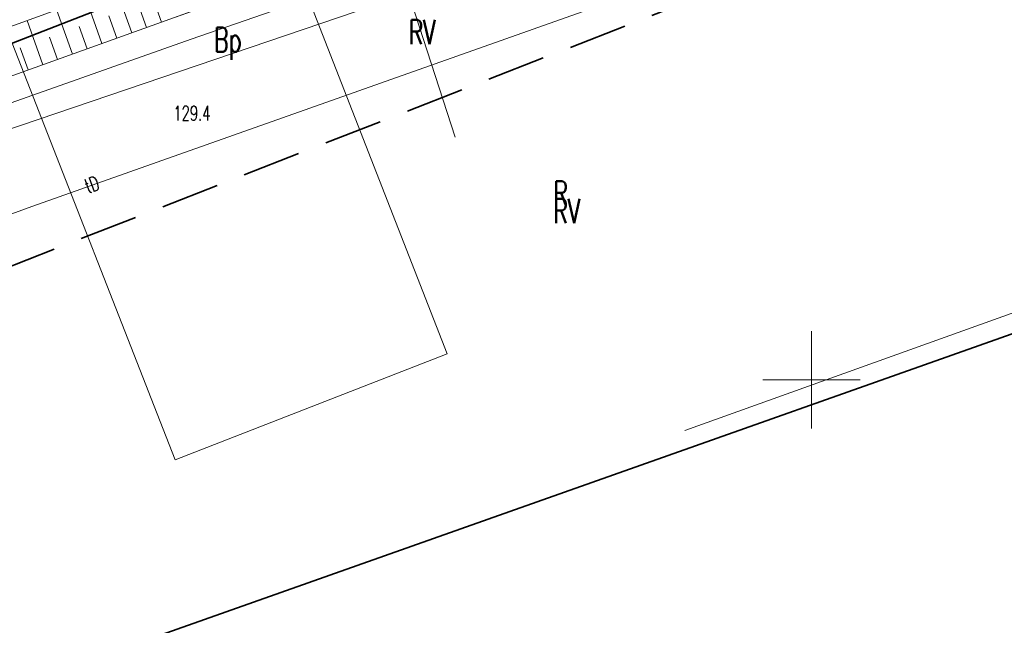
# Model space of a CAD drawing. Header units: metres. Extents: x 6496648 to 6497944, y 5962794 to 5963351.
# Tile 57 of 88: x 6497359 to 6497410, y 5963037 to 5963069. Entities that reach past the tile are written whole.
import ezdxf

# ---------------------------------------------------------------- set-up
doc = ezdxf.new("R2010")
doc.units = ezdxf.units.M
doc.header["$MEASUREMENT"] = 0
doc.linetypes.add('L_0_04', pattern=[1.5, 1, -0.5])
for name, color, linetype, lineweight in [('000_INNE__NIEZYDENTYFIKOWANE_', 8, 'CONTINUOUS', 13), ('209_OPIS_KONTURU_KLASYFIKACYJNEGO', 8, 'CONTINUOUS', 13), ('210_OZNACZENIE_UzYTKU', 8, 'CONTINUOUS', 13), ('217_GRANICA_KONTURU_KLASYFIKCYJNEGO', 8, 'CONTINUOUS', 13), ('218_GRANICA_UzYTKU', 8, 'CONTINUOUS', 13), ('219_LINIA_GRANICY', 3, 'CONTINUOUS', 35), ('OGRODZENIE_TRWAlE__LINIA_', 8, 'CONTINUOUS', 13), ('PRZEWoD_ELEKTROENERGETYCZNY__LINIA_', 1, 'CONTINUOUS', 13), ('PRZEWoD_TELEKOMUNIKACYJNY__LINIA_', 30, 'CONTINUOUS', 13), ('PRZEWoD_TELEKOMUNIKACYJNY__LINIA__ATR1', 30, 'CONTINUOUS', 13), ('PUNKT_WYSOKOsCIOWY_NATURALNY_ATR2', 8, 'CONTINUOUS', 13), ('siatka', 8, 'CONTINUOUS', 13), ('SKARPA_NIEUMOCNIONA__POWIERZCHNIA_', 8, 'CONTINUOUS', 13), ('ZAKRES', 190, 'L_0_04', 35)]:
    doc.layers.add(name, color=color, linetype=linetype, lineweight=lineweight)
doc.styles.get("Standard").update_dxf_attribs({"font": 'simplex.shx'})

msp = doc.modelspace()

# ---------------------------------------------------------------- linework, layer by layer
at = {"layer": '000_INNE__NIEZYDENTYFIKOWANE_', "flags": 128}
for points in [[(6497366.59, 5963068.39), (6497365.76, 5963070.68)], [(6497365.06, 5963067.84), (6497364.24, 5963070.13)], [(6497363.53, 5963067.29), (6497362.71, 5963069.58)], [(6497365.82, 5963068.11), (6497365.41, 5963069.26)], [(6497362.01, 5963066.75), (6497361.19, 5963069.03)], [(6497364.29, 5963067.57), (6497363.88, 5963068.71)], [(6497360.49, 5963066.2), (6497359.68, 5963068.48)], [(6497362.77, 5963067.02), (6497362.36, 5963068.16)], [(6497361.25, 5963066.47), (6497360.84, 5963067.61)], [(6497359.73, 5963065.93), (6497359.33, 5963067.07)]]:
    msp.add_lwpolyline(points, dxfattribs=at)
at = {"layer": '217_GRANICA_KONTURU_KLASYFIKCYJNEGO', "flags": 128}
for points in [[(6497372.92, 5963072.77), (6497381.27, 5963051.35)], [(6497367.3, 5963045.89), (6497358.91, 5963067.31)], [(6497347.46, 5963030.16), (6497416.47, 5963054.55)], [(6497381.27, 5963051.35), (6497367.3, 5963045.89)]]:
    msp.add_lwpolyline(points, dxfattribs=at)
at = {"layer": '218_GRANICA_UzYTKU', "flags": 128}
for points in [[(6497358.91, 5963067.31), (6497372.92, 5963072.77)], [(6497372.92, 5963072.77), (6497381.27, 5963051.35)], [(6497367.3, 5963045.89), (6497358.91, 5963067.31)], [(6497347.46, 5963030.16), (6497416.47, 5963054.55)], [(6497381.27, 5963051.35), (6497367.3, 5963045.89)]]:
    msp.add_lwpolyline(points, dxfattribs=at)
at = {"layer": '219_LINIA_GRANICY', "flags": 128}
for points in [[(6497343.42, 5963061.28), (6497425.44, 5963093.23)], [(6497347.46, 5963030.16), (6497416.47, 5963054.55)]]:
    msp.add_lwpolyline(points, dxfattribs=at)
at = {"layer": 'OGRODZENIE_TRWAlE__LINIA_', "flags": 128}
msp.add_lwpolyline([(6497348.29, 5963061.82), (6497349.33, 5963062.2), (6497367.01, 5963068.54), (6497378.41, 5963072.58), (6497381.68, 5963062.48)], dxfattribs=at)
at = {"layer": 'PRZEWoD_ELEKTROENERGETYCZNY__LINIA_', "flags": 128}
for points in [[(6497487.45, 5963156.14), (6497489.85, 5963140.11), (6497477.09, 5963135.33), (6497465.18, 5963130.88), (6497457.06, 5963127.84), (6497447.51, 5963124.47), (6497428.41, 5963117.7), (6497428.38, 5963117.54), (6497426.62, 5963106.69), (6497425.35, 5963100.64), (6497423.43, 5963092.54), (6497423.39, 5963092.39), (6497419.09, 5963084.45), (6497394.13, 5963075.26), (6497377.5, 5963069.25), (6497359.4, 5963063.1), (6497344.68, 5963058.25), (6497337.97, 5963056.06), (6497319.61, 5963049.11), (6497313.85, 5963046.98), (6497305.53, 5963044.47), (6497298.28, 5963042.49), (6497271.23, 5963037.68)], [(6497486.85, 5963134.14), (6497489.83, 5963133.98), (6497489.84, 5963134.39), (6497491.12, 5963135.66), (6497490.96, 5963137.82), (6497477.64, 5963133.07), (6497444.82, 5963122.94), (6497428.73, 5963117.78), (6497411.52, 5963111.48), (6497410.88, 5963110.06), (6497419.17, 5963085.79), (6497418.43, 5963084.91), (6497368.11, 5963067.51), (6497326.52, 5963052.82), (6497303.09, 5963044.9), (6497255.44, 5963037.56), (6497250.69, 5963036.83), (6497248.79, 5963035.15), (6497247.28, 5963029.41), (6497246.67, 5963025.67), (6497246.14, 5963022.99)], [(6497486.85, 5963134.14), (6497486.84, 5963134.49), (6497467.01, 5963127.59), (6497425.64, 5963109.51), (6497421.91, 5963107.09), (6497418.45, 5963104.84), (6497419.94, 5963101.01), (6497422.86, 5963093.51), (6497423.45, 5963091.99), (6497430.25, 5963060.57), (6497393.49, 5963047.41)]]:
    msp.add_lwpolyline(points, dxfattribs=at)
at = {"layer": 'PRZEWoD_TELEKOMUNIKACYJNY__LINIA_', "flags": 128}
msp.add_lwpolyline([(6497261.71, 5963034.62), (6497300.12, 5963040.13), (6497313.75, 5963042.01), (6497359.93, 5963058.92), (6497407.54, 5963075.77), (6497418.86, 5963079.81), (6497425.22, 5963090.16), (6497463.74, 5963104.76)], dxfattribs=at)
at = {"layer": 'siatka', "flags": 128}
for points in [[(6497400, 5963047.5), (6497400, 5963052.5)], [(6497397.5, 5963050), (6497402.5, 5963050)]]:
    msp.add_lwpolyline(points, dxfattribs=at)
at = {"layer": 'SKARPA_NIEUMOCNIONA__POWIERZCHNIA_', "flags": 128}
for points in [[(6497348.26, 5963065.46), (6497365.89, 5963072.08), (6497384.07, 5963078.61), (6497416.61, 5963090.84), (6497416.9, 5963089.86), (6497400.68, 5963083.88), (6497384.54, 5963077.6), (6497366.23, 5963070.85), (6497348.59, 5963064.46)], [(6497416.9, 5963089.86), (6497419.39, 5963087.75), (6497399.79, 5963080.86), (6497385.62, 5963075.24), (6497378.36, 5963072.63), (6497367.01, 5963068.54), (6497349.33, 5963062.2), (6497348.59, 5963064.46), (6497366.23, 5963070.85), (6497384.54, 5963077.6), (6497400.68, 5963083.88)]]:
    msp.add_lwpolyline(points, dxfattribs=at)
at = {"layer": 'ZAKRES', "ltscale": 3, "flags": 128}
msp.add_lwpolyline([(6497692.5, 5963219.5), (6497716, 5963186.5), (6497672.2, 5963172.1), (6497502, 5963111.8), (6497349, 5963052), (6497312.6, 5963038.4), (6497228.6, 5963030.4), (6497133.5, 5963045.2), (6496948.4, 5963119.5), (6496936.6, 5963083.2), (6496927.9, 5963075.7), (6496873, 5963095.9), (6496849.7, 5963104.2), (6496824.8, 5963105.1), (6496784.8, 5963107.4), (6496786.6, 5963174.3), (6496788.5, 5963184), (6496695.2, 5963217.9), (6496711.8, 5963253.1), (6496961, 5963151.5), (6497143.1, 5963082.8), (6497228.1, 5963066.8), (6497302.3, 5963072), (6497492.1, 5963142.6)], close=True, dxfattribs=at)

# ---------------------------------------------------------------- texts
at = {"layer": '209_OPIS_KONTURU_KLASYFIKACYJNEGO', "width": 0.66}
for p in [(6497379.3, 5963067.25), (6497386.74, 5963058.06)]:
    msp.add_text('RV', height=1.25, dxfattribs=at).set_placement(p)
at = {"layer": '210_OZNACZENIE_UzYTKU', "width": 0.66}
for s, p in [('Bp', (6497369.3, 5963066.86)), ('R', (6497386.74, 5963058.96))]:
    msp.add_text(s, height=1.25, dxfattribs=at).set_placement(p)
at = {"layer": 'PRZEWoD_TELEKOMUNIKACYJNY__LINIA__ATR1', "width": 0.66}
msp.add_text('tD', height=0.75, rotation=20.3, dxfattribs=at).set_placement((6497362.81, 5963059.57))
at = {"layer": 'PUNKT_WYSOKOsCIOWY_NATURALNY_ATR2', "width": 0.66}
msp.add_text('129.4', height=0.75, dxfattribs=at).set_placement((6497367.2, 5963063.33))

doc.saveas('drawing.dxf')
